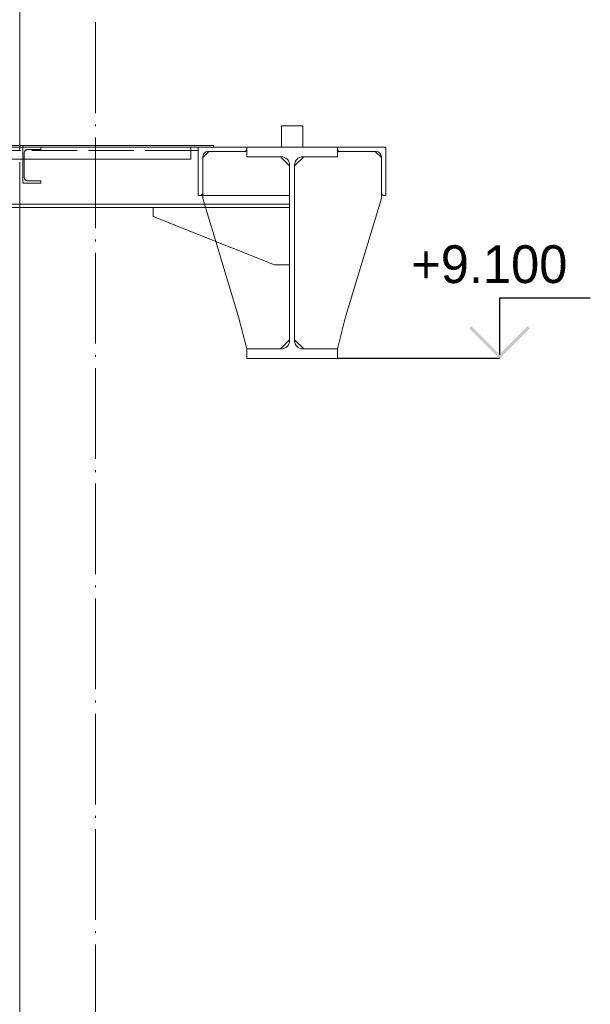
# Paper-space layout 'Layout1' of a CAD drawing. Extents: x -2 to 1380, y -36 to 422.
# Tile 26 of 58: x 857 to 894, y 216 to 282. Entities that reach past the tile are written whole.
import ezdxf

# ---------------------------------------------------------------- set-up
doc = ezdxf.new("R2010")
doc.units = 0
for name, pattern in [('ACAD_ISO02W100', [15, 12, -3]), ('ACAD_ISO04W100', [30.5, 24, -3, 0.5, -3]), ('HP_01_CER_B', [8, 5, -1, 1, -1])]:
    doc.linetypes.add(name, pattern=pattern)
doc.layers.add('AS_INS_ON', color=7, linetype='CONTINUOUS')
for name, color, linetype, lineweight in [('SS_1.ET-HALA_TaO-JD', 9, 'CONTINUOUS', 13), ('SS_1.ET-HALA_TaO-JD-LAVKA', 9, 'CONTINUOUS', 13), ('SS_1.ET-HALA_TaO-JD-LAVKA-PLECH', 9, 'CONTINUOUS', 13), ('SS_1.ET-HALA_TaO-JD-LAVKA-PLECH-VYZTUHA', 9, 'CONTINUOUS', 13), ('SS_1.ET-HALA_TaO-RASTR', 7, 'HP_01_CER_B', 13), ('SS_1.ET-HALA_TaO-SLOUP', 9, 'CONTINUOUS', 13)]:
    doc.layers.add(name, color=color, linetype=linetype, lineweight=lineweight)

psp = doc.layouts.get("Layout1")

# ---------------------------------------------------------------- hatches: boundary and pattern name
at = {"layer": 'AS_INS_ON'}
psp.add_hatch(color=9, dxfattribs=at).paths.add_polyline_path([(886.4446, 261.2761), (886.3032, 261.1346), (888.3032, 259.1346), (890.3032, 261.1346), (890.1617, 261.2761), (888.3032, 259.4175)])

# ---------------------------------------------------------------- linework, layer by layer
at = {"layer": 'AS_INS_ON', "color": 9}
for p, q in [((894.3032, 263.1346, 243873.5468), (888.3032, 263.1346, 243873.5468)), ((888.3032, 263.1346, 243873.5468), (888.3032, 259.4175, 243873.5468)), ((888.3032, 259.1346), (877.5955, 259.1346))]:
    psp.add_line(p, q, dxfattribs=at)
at = {"layer": 'SS_1.ET-HALA_TaO-JD', "color": 5, "linetype": 'Continuous', "ltscale": 0.25}
for p, q in [((875.2954, 274.5346), (873.8954, 274.5346)), ((873.8954, 274.5346), (873.8954, 273.1346)), ((875.2954, 273.1346), (875.2954, 274.5346)), ((868.3954, 269.9346), (868.3954, 273.1346)), ((871.5954, 273.1346), (869.3954, 273.1346)), ((877.5954, 273.1346), (871.5954, 273.1346)), ((871.5954, 273.0046), (871.5954, 273.1346)), ((871.5954, 272.4946), (871.5954, 273.0046)), ((880.7954, 273.1346), (877.5954, 273.1346)), ((877.5954, 273.0046), (877.5954, 273.1346)), ((877.5954, 272.4946), (877.5954, 273.0046)), ((880.7954, 269.9346), (880.7954, 273.1346)), ((869.0954, 272.8346), (868.6954, 272.4346)), ((868.6954, 270.1046), (868.6954, 272.4946)), ((869.0354, 272.8346), (871.4254, 272.8346)), ((871.4254, 272.8346), (871.5954, 272.8346)), ((871.5954, 272.4946), (873.8854, 272.4946)), ((874.4254, 271.8946), (873.8254, 272.4946)), ((875.3654, 272.4946), (874.7654, 271.8946)), ((875.3054, 272.4946), (877.5954, 272.4946)), ((877.5954, 272.8346), (877.7654, 272.8346)), ((877.7654, 272.8346), (880.1554, 272.8346)), ((880.4954, 272.4346), (880.0954, 272.8346)), ((880.4954, 272.4946), (880.4954, 270.1046)), ((874.4254, 271.9546), (874.4254, 260.3146)), ((874.7654, 260.3146), (874.7654, 271.9546)), ((868.5254, 269.9346), (868.3954, 269.9346)), ((868.6954, 269.9346), (868.6954, 270.1046)), ((878.1276, 261.8946), (880.4954, 269.7223)), ((880.4954, 270.1046), (880.4954, 269.7223)), ((880.7954, 269.9346), (880.6654, 269.9346)), ((869.5542, 266.8831), (871.0631, 261.8946)), ((871.0631, 261.8946), (871.5954, 259.7746)), ((877.5954, 259.7746), (878.1276, 261.8946)), ((873.8254, 259.7746), (874.4254, 260.3746)), ((874.7654, 260.3746), (875.3654, 259.7746)), ((873.8854, 259.7746), (871.5954, 259.7746)), ((871.5954, 259.1346), (871.5954, 259.7746)), ((877.5954, 259.7746), (875.3054, 259.7746)), ((877.5954, 259.1346), (877.5954, 259.7746)), ((871.5954, 259.1346), (877.5954, 259.1346))]:
    psp.add_line(p, q, dxfattribs=at)
at = {"layer": 'SS_1.ET-HALA_TaO-JD', "color": 9, "linetype": 'ACAD_ISO02W100', "ltscale": 0.25}
for p, q in [((868.6954, 269.7223), (868.6954, 269.9346)), ((869.5542, 266.8831), (868.6954, 269.7223))]:
    psp.add_line(p, q, dxfattribs=at)
at = {"layer": 'SS_1.ET-HALA_TaO-JD', "color": 5, "linetype": 'Continuous', "ltscale": 0.25}
for centre, start, end in [((871.4254, 273.0046), 270, 0), ((877.7654, 273.0046), 180, 270), ((868.5254, 270.1046), 270, 0), ((880.6654, 270.1046), 180, 270)]:
    psp.add_arc(centre, 0.17, start, end, dxfattribs=at)
at = {"layer": 'SS_1.ET-HALA_TaO-JD', "color": 5, "linetype": 'Continuous', "ltscale": 0.25, "extrusion": (-1.12482e-32, 6.12323e-17, -1)}
for centre, radius, start, end in [((-869.0354, 272.4946), 0.34, 0, 90), ((-873.8854, 271.9546), 0.54, 90, 180), ((-875.3054, 271.9546), 0.54, 0, 90), ((-880.1554, 272.4946), 0.34, 90, 180), ((-873.8854, 260.3146), 0.54, 180, 270), ((-875.3054, 260.3146), 0.54, 270, 0)]:
    psp.add_arc(centre, radius, start, end, dxfattribs=at)
at = {"layer": 'SS_1.ET-HALA_TaO-JD-LAVKA', "color": 9, "linetype": 'ACAD_ISO04W100', "ltscale": 0.25}
psp.add_line((874.5954, 273.1346), (850.8954, 273.1346), dxfattribs=at)
at = {"layer": 'SS_1.ET-HALA_TaO-JD-LAVKA', "color": 9, "linetype": 'ACAD_ISO02W100', "ltscale": 0.25}
for p, q in [((856.7954, 270.7346), (856.7954, 273.1346)), ((857.1354, 272.9746), (857.9954, 272.9746)), ((857.9954, 272.9746), (857.9954, 273.1346)), ((867.8954, 272.9146), (852.2954, 272.9146)), ((856.8954, 272.7346), (856.8954, 271.1346)), ((856.7954, 270.7346), (857.9954, 270.7346)), ((857.9954, 270.8946), (857.1354, 270.8946)), ((857.9954, 270.7346), (857.9954, 270.8946))]:
    psp.add_line(p, q, dxfattribs=at)
at = {"layer": 'SS_1.ET-HALA_TaO-JD-LAVKA', "color": 5, "linetype": 'Continuous', "ltscale": 0.25}
for p, q in [((868.3954, 272.9146), (867.8954, 272.9146)), ((874.4254, 269.9346), (868.5254, 269.9346)), ((874.4254, 269.3546), (850.8954, 269.3546)), ((850.8954, 269.1346), (874.4254, 269.1346)), ((865.4254, 269.1346), (865.4254, 268.5346)), ((865.4254, 268.5346), (873.4254, 265.3346)), ((873.4254, 265.3346), (874.4254, 265.3346))]:
    psp.add_line(p, q, dxfattribs=at)
at = {"layer": 'SS_1.ET-HALA_TaO-JD-LAVKA', "color": 9, "linetype": 'ACAD_ISO02W100', "ltscale": 0.25, "extrusion": (-1.12482e-32, 6.12323e-17, -1)}
for centre, start, end in [((-857.1354, 272.7346), 0, 90), ((-857.1354, 271.1346), 270, 0)]:
    psp.add_arc(centre, 0.24, start, end, dxfattribs=at)
at = {"layer": 'SS_1.ET-HALA_TaO-JD-LAVKA-PLECH', "color": 5, "linetype": 'Continuous', "ltscale": 0.25}
for p, q in [((869.3954, 273.2346), (850.8954, 273.2346)), ((869.3954, 273.1346), (850.8954, 273.1346)), ((869.3954, 273.1346), (869.3954, 273.2346))]:
    psp.add_line(p, q, dxfattribs=at)
at = {"layer": 'SS_1.ET-HALA_TaO-JD-LAVKA-PLECH', "color": 9, "linetype": 'ACAD_ISO02W100', "ltscale": 0.25}
psp.add_line((856.7954, 273.1346), (856.7954, 273.2346), dxfattribs=at)
at = {"layer": 'SS_1.ET-HALA_TaO-JD-LAVKA-PLECH-VYZTUHA', "color": 9, "linetype": 'ACAD_ISO04W100', "ltscale": 0.25}
psp.add_line((852.2954, 273.1346), (867.8954, 273.1346), dxfattribs=at)
at = {"layer": 'SS_1.ET-HALA_TaO-JD-LAVKA-PLECH-VYZTUHA', "color": 5, "linetype": 'Continuous', "ltscale": 0.25}
for p, q in [((867.8954, 272.3346), (867.8954, 273.1346)), ((852.2954, 272.3346), (867.8954, 272.3346))]:
    psp.add_line(p, q, dxfattribs=at)
at = {"layer": 'SS_1.ET-HALA_TaO-RASTR', "linetype": 'ACAD_ISO04W100', "ltscale": 0.25}
psp.add_line((861.5954, 77.1346), (861.5954, 373.4596), dxfattribs=at)
at = {"layer": 'SS_1.ET-HALA_TaO-SLOUP', "color": 5, "linetype": 'Continuous', "ltscale": 0.25}
for p, q in [((856.5954, 273.2346), (856.5954, 357.4034)), ((856.5954, 77.1346), (856.5954, 269.1346))]:
    psp.add_line(p, q, dxfattribs=at)
at = {"layer": 'SS_1.ET-HALA_TaO-SLOUP', "color": 9, "linetype": 'ACAD_ISO02W100', "ltscale": 0.25}
psp.add_line((856.5954, 269.1346), (856.5954, 273.2346), dxfattribs=at)

# ---------------------------------------------------------------- texts
at = {"layer": 'AS_INS_ON', "color": 9}
psp.add_text('+9.100', height=2.5, dxfattribs=at).set_placement((882.4695, 264.1346))

doc.saveas('drawing.dxf')
